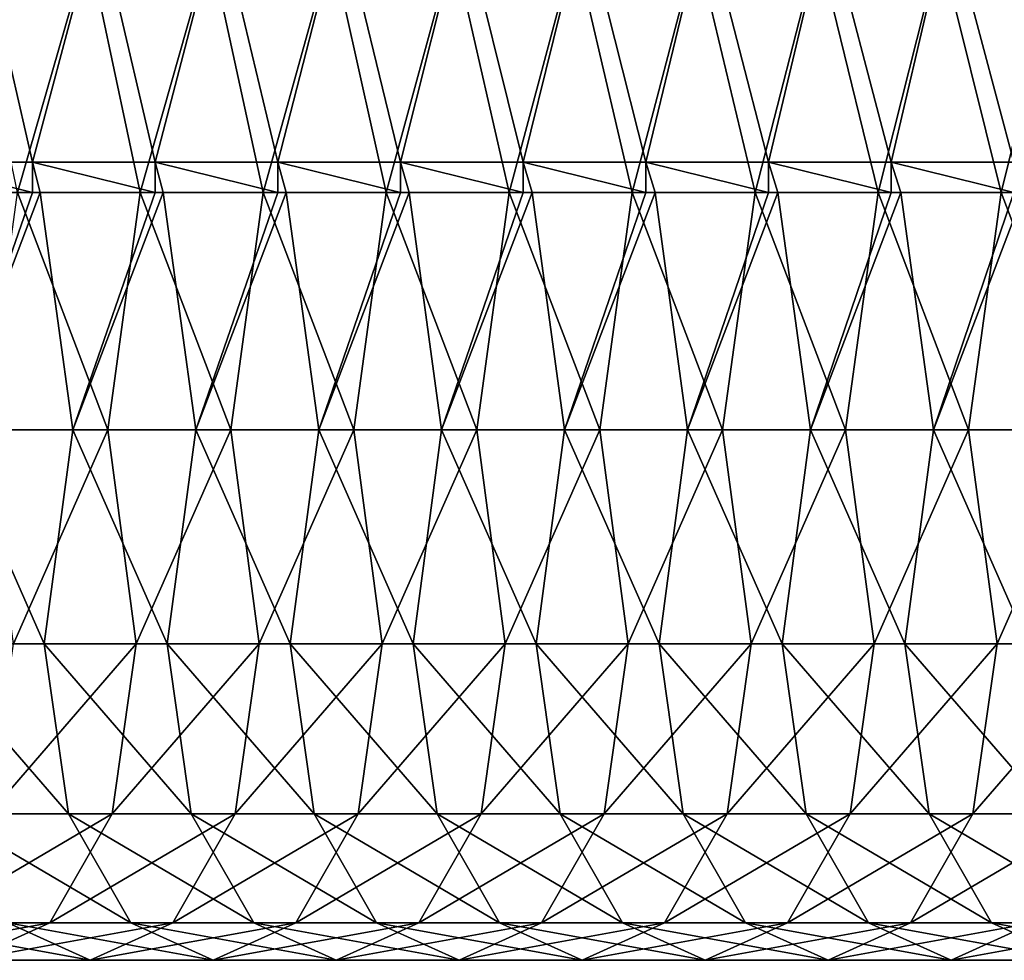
# Model space of a CAD drawing. Header units: inches. Extents: x -3.56 to 3.56, y -0.38 to 0.62.
# Tile 127 of 256: x -0.38 to -0.06, y -0.38 to -0.07. Entities that reach past the tile are written whole.
import ezdxf

# ---------------------------------------------------------------- set-up
doc = ezdxf.new("R2010")
doc.units = ezdxf.units.IN
doc.header["$LTSCALE"] = 65.185185
doc.header["$MEASUREMENT"] = 0
for name, color, linetype in [('55', 7, 'CONTINUOUS'), ('56', 7, 'CONTINUOUS'), ('57', 7, 'CONTINUOUS')]:
    doc.layers.add(name, color=color, linetype=linetype)

msp = doc.modelspace()

# ---------------------------------------------------------------- linework, layer by layer
at = {"layer": '55', "color": 13, "linetype": 'Continuous', "true_color": 0xd67263}
for points in [[(-0.41623, -0.11516, -0.22093), (-0.37628, -0.11516, -0.15174), (-0.39456, -0.03508, -0.1834), (-0.41623, -0.11516, -0.22093)], [(-0.39456, -0.03508, -0.1834), (-0.37628, -0.11516, -0.15174), (-0.35499, -0.03508, -0.11486), (-0.39456, -0.03508, -0.1834)], [(-0.37628, -0.11516, -0.15174), (-0.33634, -0.11516, -0.08256), (-0.35499, -0.03508, -0.11486), (-0.37628, -0.11516, -0.15174)], [(-0.35499, -0.03508, -0.11486), (-0.33634, -0.11516, -0.08256), (-0.31542, -0.03508, -0.04633), (-0.35499, -0.03508, -0.11486)], [(-0.33634, -0.11516, -0.08256), (-0.2964, -0.11516, -0.01337), (-0.31542, -0.03508, -0.04633), (-0.33634, -0.11516, -0.08256)], [(-0.31542, -0.03508, -0.04633), (-0.2964, -0.11516, -0.01337), (-0.27586, -0.03508, 0.0222), (-0.31542, -0.03508, -0.04633)], [(-0.2964, -0.11516, -0.01337), (-0.25645, -0.11516, 0.05581), (-0.27586, -0.03508, 0.0222), (-0.2964, -0.11516, -0.01337)], [(-0.27586, -0.03508, 0.0222), (-0.25645, -0.11516, 0.05581), (-0.23629, -0.03508, 0.09073), (-0.27586, -0.03508, 0.0222)], [(-0.25645, -0.11516, 0.05581), (-0.21651, -0.11516, 0.125), (-0.23629, -0.03508, 0.09073), (-0.25645, -0.11516, 0.05581)], [(-0.23629, -0.03508, 0.09073), (-0.21651, -0.11516, 0.125), (-0.19672, -0.03508, 0.15927), (-0.23629, -0.03508, 0.09073)], [(-0.21651, -0.11516, 0.125), (-0.17656, -0.11516, 0.19419), (-0.19672, -0.03508, 0.15927), (-0.21651, -0.11516, 0.125)], [(-0.19672, -0.03508, 0.15927), (-0.17656, -0.11516, 0.19419), (-0.15716, -0.03508, 0.2278), (-0.19672, -0.03508, 0.15927)], [(-0.17656, -0.11516, 0.19419), (-0.13662, -0.11516, 0.26337), (-0.15716, -0.03508, 0.2278), (-0.17656, -0.11516, 0.19419)], [(-0.15716, -0.03508, 0.2278), (-0.13662, -0.11516, 0.26337), (-0.11759, -0.03508, 0.29633), (-0.15716, -0.03508, 0.2278)], [(-0.13662, -0.11516, 0.26337), (-0.09667, -0.11516, 0.33256), (-0.11759, -0.03508, 0.29633), (-0.13662, -0.11516, 0.26337)], [(-0.11759, -0.03508, 0.29633), (-0.09667, -0.11516, 0.33256), (-0.07802, -0.03508, 0.36486), (-0.11759, -0.03508, 0.29633)], [(-0.09667, -0.11516, 0.33256), (-0.05673, -0.11516, 0.40174), (-0.07802, -0.03508, 0.36486), (-0.09667, -0.11516, 0.33256)], [(-0.07802, -0.03508, 0.36486), (-0.05673, -0.11516, 0.40174), (-0.03845, -0.03508, 0.4334), (-0.07802, -0.03508, 0.36486)], [(-0.37628, -0.11516, -0.15174), (-0.41623, -0.11516, -0.22093), (-0.37628, -0.125, -0.15174), (-0.37628, -0.11516, -0.15174)], [(-0.37628, -0.125, -0.15174), (-0.41623, -0.11516, -0.22093), (-0.41378, -0.125, -0.21669), (-0.37628, -0.125, -0.15174)], [(-0.33634, -0.11516, -0.08256), (-0.37628, -0.11516, -0.15174), (-0.33634, -0.125, -0.08256), (-0.33634, -0.11516, -0.08256)], [(-0.33634, -0.125, -0.08256), (-0.37628, -0.11516, -0.15174), (-0.37374, -0.125, -0.14734), (-0.33634, -0.125, -0.08256)], [(-0.37374, -0.125, -0.14734), (-0.37628, -0.11516, -0.15174), (-0.37628, -0.125, -0.15174), (-0.37374, -0.125, -0.14734)], [(-0.2964, -0.11516, -0.01337), (-0.33634, -0.11516, -0.08256), (-0.2964, -0.125, -0.01337), (-0.2964, -0.11516, -0.01337)], [(-0.2964, -0.125, -0.01337), (-0.33634, -0.11516, -0.08256), (-0.3337, -0.125, -0.07799), (-0.2964, -0.125, -0.01337)], [(-0.3337, -0.125, -0.07799), (-0.33634, -0.11516, -0.08256), (-0.33634, -0.125, -0.08256), (-0.3337, -0.125, -0.07799)], [(-0.25645, -0.11516, 0.05581), (-0.2964, -0.11516, -0.01337), (-0.25645, -0.125, 0.05581), (-0.25645, -0.11516, 0.05581)], [(-0.25645, -0.125, 0.05581), (-0.2964, -0.11516, -0.01337), (-0.29366, -0.125, -0.00863), (-0.25645, -0.125, 0.05581)], [(-0.29366, -0.125, -0.00863), (-0.2964, -0.11516, -0.01337), (-0.2964, -0.125, -0.01337), (-0.29366, -0.125, -0.00863)], [(-0.21651, -0.11516, 0.125), (-0.25645, -0.11516, 0.05581), (-0.21651, -0.125, 0.125), (-0.21651, -0.11516, 0.125)], [(-0.21651, -0.125, 0.125), (-0.25645, -0.11516, 0.05581), (-0.25362, -0.125, 0.06072), (-0.21651, -0.125, 0.125)], [(-0.25362, -0.125, 0.06072), (-0.25645, -0.11516, 0.05581), (-0.25645, -0.125, 0.05581), (-0.25362, -0.125, 0.06072)], [(-0.17656, -0.11516, 0.19419), (-0.21651, -0.11516, 0.125), (-0.17656, -0.125, 0.19419), (-0.17656, -0.11516, 0.19419)], [(-0.17656, -0.125, 0.19419), (-0.21651, -0.11516, 0.125), (-0.21358, -0.125, 0.13007), (-0.17656, -0.125, 0.19419)], [(-0.21358, -0.125, 0.13007), (-0.21651, -0.11516, 0.125), (-0.21651, -0.125, 0.125), (-0.21358, -0.125, 0.13007)], [(-0.13662, -0.11516, 0.26337), (-0.17656, -0.11516, 0.19419), (-0.13662, -0.125, 0.26337), (-0.13662, -0.11516, 0.26337)], [(-0.13662, -0.125, 0.26337), (-0.17656, -0.11516, 0.19419), (-0.17354, -0.125, 0.19942), (-0.13662, -0.125, 0.26337)], [(-0.17354, -0.125, 0.19942), (-0.17656, -0.11516, 0.19419), (-0.17656, -0.125, 0.19419), (-0.17354, -0.125, 0.19942)], [(-0.09667, -0.11516, 0.33256), (-0.13662, -0.11516, 0.26337), (-0.09667, -0.125, 0.33256), (-0.09667, -0.11516, 0.33256)], [(-0.09667, -0.125, 0.33256), (-0.13662, -0.11516, 0.26337), (-0.1335, -0.125, 0.26877), (-0.09667, -0.125, 0.33256)], [(-0.1335, -0.125, 0.26877), (-0.13662, -0.11516, 0.26337), (-0.13662, -0.125, 0.26337), (-0.1335, -0.125, 0.26877)], [(-0.05673, -0.11516, 0.40174), (-0.09667, -0.11516, 0.33256), (-0.05673, -0.125, 0.40174), (-0.05673, -0.11516, 0.40174)], [(-0.05673, -0.125, 0.40174), (-0.09667, -0.11516, 0.33256), (-0.09346, -0.125, 0.33812), (-0.05673, -0.125, 0.40174)], [(-0.09346, -0.125, 0.33812), (-0.09667, -0.11516, 0.33256), (-0.09667, -0.125, 0.33256), (-0.09346, -0.125, 0.33812)]]:
    msp.add_3dface(points, dxfattribs=at)
at = {"layer": '56', "color": 13, "linetype": 'Continuous', "true_color": 0xd67263}
for points in [[(-0.37628, -0.125, -0.15174), (-0.41378, -0.125, -0.21669), (-0.40318, -0.20225, -0.22281), (-0.37628, -0.125, -0.15174)], [(-0.37374, -0.125, -0.14734), (-0.37628, -0.125, -0.15174), (-0.40318, -0.20225, -0.22281), (-0.37374, -0.125, -0.14734)], [(-0.37374, -0.125, -0.14734), (-0.40318, -0.20225, -0.22281), (-0.36314, -0.20225, -0.15346), (-0.37374, -0.125, -0.14734)], [(-0.39176, -0.20225, -1.15408), (-0.38117, -0.125, -1.1602), (-0.35172, -0.20225, -1.08473), (-0.39176, -0.20225, -1.15408)], [(-0.38117, -0.125, -1.1602), (-0.34113, -0.125, -1.09085), (-0.35172, -0.20225, -1.08473), (-0.38117, -0.125, -1.1602)], [(-0.33634, -0.125, -0.08256), (-0.37374, -0.125, -0.14734), (-0.36314, -0.20225, -0.15346), (-0.33634, -0.125, -0.08256)], [(-0.3337, -0.125, -0.07799), (-0.33634, -0.125, -0.08256), (-0.36314, -0.20225, -0.15346), (-0.3337, -0.125, -0.07799)], [(-0.3337, -0.125, -0.07799), (-0.36314, -0.20225, -0.15346), (-0.3231, -0.20225, -0.0841), (-0.3337, -0.125, -0.07799)], [(-0.35172, -0.20225, -1.08473), (-0.34113, -0.125, -1.09085), (-0.31168, -0.20225, -1.01538), (-0.35172, -0.20225, -1.08473)], [(-0.34113, -0.125, -1.09085), (-0.30109, -0.125, -1.0215), (-0.31168, -0.20225, -1.01538), (-0.34113, -0.125, -1.09085)], [(-0.2964, -0.125, -0.01337), (-0.3337, -0.125, -0.07799), (-0.3231, -0.20225, -0.0841), (-0.2964, -0.125, -0.01337)], [(-0.29366, -0.125, -0.00863), (-0.2964, -0.125, -0.01337), (-0.3231, -0.20225, -0.0841), (-0.29366, -0.125, -0.00863)], [(-0.29366, -0.125, -0.00863), (-0.3231, -0.20225, -0.0841), (-0.28306, -0.20225, -0.01475), (-0.29366, -0.125, -0.00863)], [(-0.31168, -0.20225, -1.01538), (-0.30109, -0.125, -1.0215), (-0.27164, -0.20225, -0.94603), (-0.31168, -0.20225, -1.01538)], [(-0.30109, -0.125, -1.0215), (-0.26105, -0.125, -0.95215), (-0.27164, -0.20225, -0.94603), (-0.30109, -0.125, -1.0215)], [(-0.25645, -0.125, 0.05581), (-0.29366, -0.125, -0.00863), (-0.28306, -0.20225, -0.01475), (-0.25645, -0.125, 0.05581)], [(-0.25362, -0.125, 0.06072), (-0.25645, -0.125, 0.05581), (-0.28306, -0.20225, -0.01475), (-0.25362, -0.125, 0.06072)], [(-0.25362, -0.125, 0.06072), (-0.28306, -0.20225, -0.01475), (-0.24302, -0.20225, 0.0546), (-0.25362, -0.125, 0.06072)], [(-0.27164, -0.20225, -0.94603), (-0.26105, -0.125, -0.95215), (-0.2316, -0.20225, -0.87668), (-0.27164, -0.20225, -0.94603)], [(-0.26105, -0.125, -0.95215), (-0.22101, -0.125, -0.8828), (-0.2316, -0.20225, -0.87668), (-0.26105, -0.125, -0.95215)], [(-0.21651, -0.125, 0.125), (-0.25362, -0.125, 0.06072), (-0.24302, -0.20225, 0.0546), (-0.21651, -0.125, 0.125)], [(-0.21358, -0.125, 0.13007), (-0.21651, -0.125, 0.125), (-0.24302, -0.20225, 0.0546), (-0.21358, -0.125, 0.13007)], [(-0.21358, -0.125, 0.13007), (-0.24302, -0.20225, 0.0546), (-0.20298, -0.20225, 0.12395), (-0.21358, -0.125, 0.13007)], [(-0.2316, -0.20225, -0.87668), (-0.22101, -0.125, -0.8828), (-0.19156, -0.20225, -0.80733), (-0.2316, -0.20225, -0.87668)], [(-0.22101, -0.125, -0.8828), (-0.18097, -0.125, -0.81345), (-0.19156, -0.20225, -0.80733), (-0.22101, -0.125, -0.8828)], [(-0.17656, -0.125, 0.19419), (-0.21358, -0.125, 0.13007), (-0.20298, -0.20225, 0.12395), (-0.17656, -0.125, 0.19419)], [(-0.17354, -0.125, 0.19942), (-0.17656, -0.125, 0.19419), (-0.20298, -0.20225, 0.12395), (-0.17354, -0.125, 0.19942)], [(-0.17354, -0.125, 0.19942), (-0.20298, -0.20225, 0.12395), (-0.16294, -0.20225, 0.1933), (-0.17354, -0.125, 0.19942)], [(-0.19156, -0.20225, -0.80733), (-0.18097, -0.125, -0.81345), (-0.15152, -0.20225, -0.73798), (-0.19156, -0.20225, -0.80733)], [(-0.18097, -0.125, -0.81345), (-0.14093, -0.125, -0.74409), (-0.15152, -0.20225, -0.73798), (-0.18097, -0.125, -0.81345)], [(-0.13662, -0.125, 0.26337), (-0.17354, -0.125, 0.19942), (-0.16294, -0.20225, 0.1933), (-0.13662, -0.125, 0.26337)], [(-0.1335, -0.125, 0.26877), (-0.13662, -0.125, 0.26337), (-0.16294, -0.20225, 0.1933), (-0.1335, -0.125, 0.26877)], [(-0.1335, -0.125, 0.26877), (-0.16294, -0.20225, 0.1933), (-0.1229, -0.20225, 0.26265), (-0.1335, -0.125, 0.26877)], [(-0.15152, -0.20225, -0.73798), (-0.14093, -0.125, -0.74409), (-0.11148, -0.20225, -0.66862), (-0.15152, -0.20225, -0.73798)], [(-0.14093, -0.125, -0.74409), (-0.10089, -0.125, -0.67474), (-0.11148, -0.20225, -0.66862), (-0.14093, -0.125, -0.74409)], [(-0.09667, -0.125, 0.33256), (-0.1335, -0.125, 0.26877), (-0.1229, -0.20225, 0.26265), (-0.09667, -0.125, 0.33256)], [(-0.09346, -0.125, 0.33812), (-0.09667, -0.125, 0.33256), (-0.1229, -0.20225, 0.26265), (-0.09346, -0.125, 0.33812)], [(-0.09346, -0.125, 0.33812), (-0.1229, -0.20225, 0.26265), (-0.08286, -0.20225, 0.332), (-0.09346, -0.125, 0.33812)], [(-0.11148, -0.20225, -0.66862), (-0.10089, -0.125, -0.67474), (-0.07144, -0.20225, -0.59927), (-0.11148, -0.20225, -0.66862)], [(-0.10089, -0.125, -0.67474), (-0.06085, -0.125, -0.60539), (-0.07144, -0.20225, -0.59927), (-0.10089, -0.125, -0.67474)], [(-0.05673, -0.125, 0.40174), (-0.09346, -0.125, 0.33812), (-0.08286, -0.20225, 0.332), (-0.05673, -0.125, 0.40174)], [(-0.05342, -0.125, 0.40747), (-0.05673, -0.125, 0.40174), (-0.08286, -0.20225, 0.332), (-0.05342, -0.125, 0.40747)], [(-0.05342, -0.125, 0.40747), (-0.08286, -0.20225, 0.332), (-0.04282, -0.20225, 0.40136), (-0.05342, -0.125, 0.40747)], [(-0.07144, -0.20225, -0.59927), (-0.06085, -0.125, -0.60539), (-0.0314, -0.20225, -0.52992), (-0.07144, -0.20225, -0.59927)], [(-0.06085, -0.125, -0.60539), (-0.02081, -0.125, -0.53604), (-0.0314, -0.20225, -0.52992), (-0.06085, -0.125, -0.60539)], [(-0.40318, -0.20225, -0.22281), (-0.41247, -0.27195, -0.30991), (-0.37243, -0.27195, -0.24056), (-0.40318, -0.20225, -0.22281)], [(-0.40318, -0.20225, -0.22281), (-0.37243, -0.27195, -0.24056), (-0.36314, -0.20225, -0.15346), (-0.40318, -0.20225, -0.22281)], [(-0.38248, -0.27195, -1.06698), (-0.39176, -0.20225, -1.15408), (-0.35172, -0.20225, -1.08473), (-0.38248, -0.27195, -1.06698)], [(-0.38248, -0.27195, -1.06698), (-0.35172, -0.20225, -1.08473), (-0.34244, -0.27195, -0.99763), (-0.38248, -0.27195, -1.06698)], [(-0.36314, -0.20225, -0.15346), (-0.37243, -0.27195, -0.24056), (-0.33239, -0.27195, -0.17121), (-0.36314, -0.20225, -0.15346)], [(-0.36314, -0.20225, -0.15346), (-0.33239, -0.27195, -0.17121), (-0.3231, -0.20225, -0.0841), (-0.36314, -0.20225, -0.15346)], [(-0.34244, -0.27195, -0.99763), (-0.35172, -0.20225, -1.08473), (-0.31168, -0.20225, -1.01538), (-0.34244, -0.27195, -0.99763)], [(-0.34244, -0.27195, -0.99763), (-0.31168, -0.20225, -1.01538), (-0.3024, -0.27195, -0.92827), (-0.34244, -0.27195, -0.99763)], [(-0.3231, -0.20225, -0.0841), (-0.33239, -0.27195, -0.17121), (-0.29235, -0.27195, -0.10186), (-0.3231, -0.20225, -0.0841)], [(-0.3231, -0.20225, -0.0841), (-0.29235, -0.27195, -0.10186), (-0.28306, -0.20225, -0.01475), (-0.3231, -0.20225, -0.0841)], [(-0.3024, -0.27195, -0.92827), (-0.31168, -0.20225, -1.01538), (-0.27164, -0.20225, -0.94603), (-0.3024, -0.27195, -0.92827)], [(-0.3024, -0.27195, -0.92827), (-0.27164, -0.20225, -0.94603), (-0.26236, -0.27195, -0.85892), (-0.3024, -0.27195, -0.92827)], [(-0.28306, -0.20225, -0.01475), (-0.29235, -0.27195, -0.10186), (-0.25231, -0.27195, -0.03251), (-0.28306, -0.20225, -0.01475)], [(-0.28306, -0.20225, -0.01475), (-0.25231, -0.27195, -0.03251), (-0.24302, -0.20225, 0.0546), (-0.28306, -0.20225, -0.01475)], [(-0.26236, -0.27195, -0.85892), (-0.27164, -0.20225, -0.94603), (-0.2316, -0.20225, -0.87668), (-0.26236, -0.27195, -0.85892)], [(-0.26236, -0.27195, -0.85892), (-0.2316, -0.20225, -0.87668), (-0.22232, -0.27195, -0.78957), (-0.26236, -0.27195, -0.85892)], [(-0.24302, -0.20225, 0.0546), (-0.25231, -0.27195, -0.03251), (-0.21227, -0.27195, 0.03684), (-0.24302, -0.20225, 0.0546)], [(-0.24302, -0.20225, 0.0546), (-0.21227, -0.27195, 0.03684), (-0.20298, -0.20225, 0.12395), (-0.24302, -0.20225, 0.0546)], [(-0.22232, -0.27195, -0.78957), (-0.2316, -0.20225, -0.87668), (-0.19156, -0.20225, -0.80733), (-0.22232, -0.27195, -0.78957)], [(-0.22232, -0.27195, -0.78957), (-0.19156, -0.20225, -0.80733), (-0.18228, -0.27195, -0.72022), (-0.22232, -0.27195, -0.78957)], [(-0.20298, -0.20225, 0.12395), (-0.21227, -0.27195, 0.03684), (-0.17223, -0.27195, 0.1062), (-0.20298, -0.20225, 0.12395)], [(-0.20298, -0.20225, 0.12395), (-0.17223, -0.27195, 0.1062), (-0.16294, -0.20225, 0.1933), (-0.20298, -0.20225, 0.12395)], [(-0.18228, -0.27195, -0.72022), (-0.19156, -0.20225, -0.80733), (-0.15152, -0.20225, -0.73798), (-0.18228, -0.27195, -0.72022)], [(-0.18228, -0.27195, -0.72022), (-0.15152, -0.20225, -0.73798), (-0.14224, -0.27195, -0.65087), (-0.18228, -0.27195, -0.72022)], [(-0.16294, -0.20225, 0.1933), (-0.17223, -0.27195, 0.1062), (-0.13219, -0.27195, 0.17555), (-0.16294, -0.20225, 0.1933)], [(-0.16294, -0.20225, 0.1933), (-0.13219, -0.27195, 0.17555), (-0.1229, -0.20225, 0.26265), (-0.16294, -0.20225, 0.1933)], [(-0.14224, -0.27195, -0.65087), (-0.15152, -0.20225, -0.73798), (-0.11148, -0.20225, -0.66862), (-0.14224, -0.27195, -0.65087)], [(-0.14224, -0.27195, -0.65087), (-0.11148, -0.20225, -0.66862), (-0.1022, -0.27195, -0.58152), (-0.14224, -0.27195, -0.65087)], [(-0.1229, -0.20225, 0.26265), (-0.13219, -0.27195, 0.17555), (-0.09215, -0.27195, 0.2449), (-0.1229, -0.20225, 0.26265)], [(-0.1229, -0.20225, 0.26265), (-0.09215, -0.27195, 0.2449), (-0.08286, -0.20225, 0.332), (-0.1229, -0.20225, 0.26265)], [(-0.1022, -0.27195, -0.58152), (-0.11148, -0.20225, -0.66862), (-0.07144, -0.20225, -0.59927), (-0.1022, -0.27195, -0.58152)], [(-0.1022, -0.27195, -0.58152), (-0.07144, -0.20225, -0.59927), (-0.06216, -0.27195, -0.51217), (-0.1022, -0.27195, -0.58152)], [(-0.08286, -0.20225, 0.332), (-0.09215, -0.27195, 0.2449), (-0.05211, -0.27195, 0.31425), (-0.08286, -0.20225, 0.332)], [(-0.08286, -0.20225, 0.332), (-0.05211, -0.27195, 0.31425), (-0.04282, -0.20225, 0.40136), (-0.08286, -0.20225, 0.332)], [(-0.06216, -0.27195, -0.51217), (-0.07144, -0.20225, -0.59927), (-0.0314, -0.20225, -0.52992), (-0.06216, -0.27195, -0.51217)], [(-0.06216, -0.27195, -0.51217), (-0.0314, -0.20225, -0.52992), (-0.02212, -0.27195, -0.44282), (-0.06216, -0.27195, -0.51217)], [(-0.41247, -0.27195, -0.30991), (-0.40461, -0.32725, -0.40692), (-0.36457, -0.32725, -0.33757), (-0.41247, -0.27195, -0.30991)], [(-0.41247, -0.27195, -0.30991), (-0.36457, -0.32725, -0.33757), (-0.37243, -0.27195, -0.24056), (-0.41247, -0.27195, -0.30991)], [(-0.39033, -0.32725, -0.96997), (-0.38248, -0.27195, -1.06698), (-0.34244, -0.27195, -0.99763), (-0.39033, -0.32725, -0.96997)], [(-0.39033, -0.32725, -0.96997), (-0.34244, -0.27195, -0.99763), (-0.35029, -0.32725, -0.90062), (-0.39033, -0.32725, -0.96997)], [(-0.37243, -0.27195, -0.24056), (-0.36457, -0.32725, -0.33757), (-0.32453, -0.32725, -0.26822), (-0.37243, -0.27195, -0.24056)], [(-0.37243, -0.27195, -0.24056), (-0.32453, -0.32725, -0.26822), (-0.33239, -0.27195, -0.17121), (-0.37243, -0.27195, -0.24056)], [(-0.35029, -0.32725, -0.90062), (-0.34244, -0.27195, -0.99763), (-0.3024, -0.27195, -0.92827), (-0.35029, -0.32725, -0.90062)], [(-0.35029, -0.32725, -0.90062), (-0.3024, -0.27195, -0.92827), (-0.31025, -0.32725, -0.83127), (-0.35029, -0.32725, -0.90062)], [(-0.33239, -0.27195, -0.17121), (-0.32453, -0.32725, -0.26822), (-0.28449, -0.32725, -0.19886), (-0.33239, -0.27195, -0.17121)], [(-0.33239, -0.27195, -0.17121), (-0.28449, -0.32725, -0.19886), (-0.29235, -0.27195, -0.10186), (-0.33239, -0.27195, -0.17121)], [(-0.31025, -0.32725, -0.83127), (-0.3024, -0.27195, -0.92827), (-0.26236, -0.27195, -0.85892), (-0.31025, -0.32725, -0.83127)], [(-0.31025, -0.32725, -0.83127), (-0.26236, -0.27195, -0.85892), (-0.27021, -0.32725, -0.76192), (-0.31025, -0.32725, -0.83127)], [(-0.29235, -0.27195, -0.10186), (-0.28449, -0.32725, -0.19886), (-0.24445, -0.32725, -0.12951), (-0.29235, -0.27195, -0.10186)], [(-0.29235, -0.27195, -0.10186), (-0.24445, -0.32725, -0.12951), (-0.25231, -0.27195, -0.03251), (-0.29235, -0.27195, -0.10186)], [(-0.27021, -0.32725, -0.76192), (-0.26236, -0.27195, -0.85892), (-0.22232, -0.27195, -0.78957), (-0.27021, -0.32725, -0.76192)], [(-0.27021, -0.32725, -0.76192), (-0.22232, -0.27195, -0.78957), (-0.23017, -0.32725, -0.69257), (-0.27021, -0.32725, -0.76192)], [(-0.25231, -0.27195, -0.03251), (-0.24445, -0.32725, -0.12951), (-0.20441, -0.32725, -0.06016), (-0.25231, -0.27195, -0.03251)], [(-0.25231, -0.27195, -0.03251), (-0.20441, -0.32725, -0.06016), (-0.21227, -0.27195, 0.03684), (-0.25231, -0.27195, -0.03251)], [(-0.23017, -0.32725, -0.69257), (-0.22232, -0.27195, -0.78957), (-0.18228, -0.27195, -0.72022), (-0.23017, -0.32725, -0.69257)], [(-0.23017, -0.32725, -0.69257), (-0.18228, -0.27195, -0.72022), (-0.19013, -0.32725, -0.62322), (-0.23017, -0.32725, -0.69257)], [(-0.21227, -0.27195, 0.03684), (-0.20441, -0.32725, -0.06016), (-0.16437, -0.32725, 0.00919), (-0.21227, -0.27195, 0.03684)], [(-0.21227, -0.27195, 0.03684), (-0.16437, -0.32725, 0.00919), (-0.17223, -0.27195, 0.1062), (-0.21227, -0.27195, 0.03684)], [(-0.19013, -0.32725, -0.62322), (-0.18228, -0.27195, -0.72022), (-0.14224, -0.27195, -0.65087), (-0.19013, -0.32725, -0.62322)], [(-0.19013, -0.32725, -0.62322), (-0.14224, -0.27195, -0.65087), (-0.15009, -0.32725, -0.55386), (-0.19013, -0.32725, -0.62322)], [(-0.17223, -0.27195, 0.1062), (-0.16437, -0.32725, 0.00919), (-0.12433, -0.32725, 0.07854), (-0.17223, -0.27195, 0.1062)], [(-0.17223, -0.27195, 0.1062), (-0.12433, -0.32725, 0.07854), (-0.13219, -0.27195, 0.17555), (-0.17223, -0.27195, 0.1062)], [(-0.15009, -0.32725, -0.55386), (-0.14224, -0.27195, -0.65087), (-0.1022, -0.27195, -0.58152), (-0.15009, -0.32725, -0.55386)], [(-0.15009, -0.32725, -0.55386), (-0.1022, -0.27195, -0.58152), (-0.11005, -0.32725, -0.48451), (-0.15009, -0.32725, -0.55386)], [(-0.13219, -0.27195, 0.17555), (-0.12433, -0.32725, 0.07854), (-0.08429, -0.32725, 0.14789), (-0.13219, -0.27195, 0.17555)], [(-0.13219, -0.27195, 0.17555), (-0.08429, -0.32725, 0.14789), (-0.09215, -0.27195, 0.2449), (-0.13219, -0.27195, 0.17555)], [(-0.11005, -0.32725, -0.48451), (-0.1022, -0.27195, -0.58152), (-0.06216, -0.27195, -0.51217), (-0.11005, -0.32725, -0.48451)], [(-0.11005, -0.32725, -0.48451), (-0.06216, -0.27195, -0.51217), (-0.07001, -0.32725, -0.41516), (-0.11005, -0.32725, -0.48451)], [(-0.09215, -0.27195, 0.2449), (-0.08429, -0.32725, 0.14789), (-0.04425, -0.32725, 0.21724), (-0.09215, -0.27195, 0.2449)], [(-0.09215, -0.27195, 0.2449), (-0.04425, -0.32725, 0.21724), (-0.05211, -0.27195, 0.31425), (-0.09215, -0.27195, 0.2449)], [(-0.07001, -0.32725, -0.41516), (-0.06216, -0.27195, -0.51217), (-0.02212, -0.27195, -0.44282), (-0.07001, -0.32725, -0.41516)], [(-0.07001, -0.32725, -0.41516), (-0.02212, -0.27195, -0.44282), (-0.02997, -0.32725, -0.34581), (-0.07001, -0.32725, -0.41516)], [(-0.41065, -0.36276, -0.86577), (-0.39033, -0.32725, -0.96997), (-0.35029, -0.32725, -0.90062), (-0.41065, -0.36276, -0.86577)], [(-0.41065, -0.36276, -0.86577), (-0.35029, -0.32725, -0.90062), (-0.37061, -0.36276, -0.79642), (-0.41065, -0.36276, -0.86577)], [(-0.40461, -0.32725, -0.40692), (-0.3843, -0.36276, -0.51112), (-0.34426, -0.36276, -0.44176), (-0.40461, -0.32725, -0.40692)], [(-0.40461, -0.32725, -0.40692), (-0.34426, -0.36276, -0.44176), (-0.36457, -0.32725, -0.33757), (-0.40461, -0.32725, -0.40692)], [(-0.37061, -0.36276, -0.79642), (-0.35029, -0.32725, -0.90062), (-0.31025, -0.32725, -0.83127), (-0.37061, -0.36276, -0.79642)], [(-0.37061, -0.36276, -0.79642), (-0.31025, -0.32725, -0.83127), (-0.33057, -0.36276, -0.72707), (-0.37061, -0.36276, -0.79642)], [(-0.36457, -0.32725, -0.33757), (-0.34426, -0.36276, -0.44176), (-0.30422, -0.36276, -0.37241), (-0.36457, -0.32725, -0.33757)], [(-0.36457, -0.32725, -0.33757), (-0.30422, -0.36276, -0.37241), (-0.32453, -0.32725, -0.26822), (-0.36457, -0.32725, -0.33757)], [(-0.33057, -0.36276, -0.72707), (-0.31025, -0.32725, -0.83127), (-0.27021, -0.32725, -0.76192), (-0.33057, -0.36276, -0.72707)], [(-0.33057, -0.36276, -0.72707), (-0.27021, -0.32725, -0.76192), (-0.29053, -0.36276, -0.65772), (-0.33057, -0.36276, -0.72707)], [(-0.32453, -0.32725, -0.26822), (-0.30422, -0.36276, -0.37241), (-0.26418, -0.36276, -0.30306), (-0.32453, -0.32725, -0.26822)], [(-0.32453, -0.32725, -0.26822), (-0.26418, -0.36276, -0.30306), (-0.28449, -0.32725, -0.19886), (-0.32453, -0.32725, -0.26822)], [(-0.29053, -0.36276, -0.65772), (-0.27021, -0.32725, -0.76192), (-0.23017, -0.32725, -0.69257), (-0.29053, -0.36276, -0.65772)], [(-0.29053, -0.36276, -0.65772), (-0.23017, -0.32725, -0.69257), (-0.25049, -0.36276, -0.58837), (-0.29053, -0.36276, -0.65772)], [(-0.28449, -0.32725, -0.19886), (-0.26418, -0.36276, -0.30306), (-0.22414, -0.36276, -0.23371), (-0.28449, -0.32725, -0.19886)], [(-0.28449, -0.32725, -0.19886), (-0.22414, -0.36276, -0.23371), (-0.24445, -0.32725, -0.12951), (-0.28449, -0.32725, -0.19886)], [(-0.25049, -0.36276, -0.58837), (-0.23017, -0.32725, -0.69257), (-0.19013, -0.32725, -0.62322), (-0.25049, -0.36276, -0.58837)], [(-0.25049, -0.36276, -0.58837), (-0.19013, -0.32725, -0.62322), (-0.21045, -0.36276, -0.51902), (-0.25049, -0.36276, -0.58837)], [(-0.24445, -0.32725, -0.12951), (-0.22414, -0.36276, -0.23371), (-0.1841, -0.36276, -0.16436), (-0.24445, -0.32725, -0.12951)], [(-0.24445, -0.32725, -0.12951), (-0.1841, -0.36276, -0.16436), (-0.20441, -0.32725, -0.06016), (-0.24445, -0.32725, -0.12951)], [(-0.21045, -0.36276, -0.51902), (-0.19013, -0.32725, -0.62322), (-0.15009, -0.32725, -0.55386), (-0.21045, -0.36276, -0.51902)], [(-0.21045, -0.36276, -0.51902), (-0.15009, -0.32725, -0.55386), (-0.17041, -0.36276, -0.44967), (-0.21045, -0.36276, -0.51902)], [(-0.20441, -0.32725, -0.06016), (-0.1841, -0.36276, -0.16436), (-0.14406, -0.36276, -0.09501), (-0.20441, -0.32725, -0.06016)], [(-0.20441, -0.32725, -0.06016), (-0.14406, -0.36276, -0.09501), (-0.16437, -0.32725, 0.00919), (-0.20441, -0.32725, -0.06016)], [(-0.17041, -0.36276, -0.44967), (-0.15009, -0.32725, -0.55386), (-0.11005, -0.32725, -0.48451), (-0.17041, -0.36276, -0.44967)], [(-0.17041, -0.36276, -0.44967), (-0.11005, -0.32725, -0.48451), (-0.13037, -0.36276, -0.38032), (-0.17041, -0.36276, -0.44967)], [(-0.16437, -0.32725, 0.00919), (-0.14406, -0.36276, -0.09501), (-0.10402, -0.36276, -0.02566), (-0.16437, -0.32725, 0.00919)], [(-0.16437, -0.32725, 0.00919), (-0.10402, -0.36276, -0.02566), (-0.12433, -0.32725, 0.07854), (-0.16437, -0.32725, 0.00919)], [(-0.13037, -0.36276, -0.38032), (-0.11005, -0.32725, -0.48451), (-0.07001, -0.32725, -0.41516), (-0.13037, -0.36276, -0.38032)], [(-0.13037, -0.36276, -0.38032), (-0.07001, -0.32725, -0.41516), (-0.09033, -0.36276, -0.31096), (-0.13037, -0.36276, -0.38032)], [(-0.12433, -0.32725, 0.07854), (-0.10402, -0.36276, -0.02566), (-0.06398, -0.36276, 0.0437), (-0.12433, -0.32725, 0.07854)], [(-0.12433, -0.32725, 0.07854), (-0.06398, -0.36276, 0.0437), (-0.08429, -0.32725, 0.14789), (-0.12433, -0.32725, 0.07854)], [(-0.09033, -0.36276, -0.31096), (-0.07001, -0.32725, -0.41516), (-0.02997, -0.32725, -0.34581), (-0.09033, -0.36276, -0.31096)], [(-0.09033, -0.36276, -0.31096), (-0.02997, -0.32725, -0.34581), (-0.05029, -0.36276, -0.24161), (-0.09033, -0.36276, -0.31096)], [(-0.08429, -0.32725, 0.14789), (-0.06398, -0.36276, 0.0437), (-0.02394, -0.36276, 0.11305), (-0.08429, -0.32725, 0.14789)], [(-0.08429, -0.32725, 0.14789), (-0.02394, -0.36276, 0.11305), (-0.04425, -0.32725, 0.21724), (-0.08429, -0.32725, 0.14789)], [(-0.43751, -0.375, -0.7578), (-0.41065, -0.36276, -0.86577), (-0.37061, -0.36276, -0.79642), (-0.43751, -0.375, -0.7578)], [(-0.43751, -0.375, -0.7578), (-0.37061, -0.36276, -0.79642), (-0.39747, -0.375, -0.68845), (-0.43751, -0.375, -0.7578)], [(-0.42434, -0.36276, -0.58047), (-0.39747, -0.375, -0.68845), (-0.35743, -0.375, -0.61909), (-0.42434, -0.36276, -0.58047)], [(-0.42434, -0.36276, -0.58047), (-0.35743, -0.375, -0.61909), (-0.3843, -0.36276, -0.51112), (-0.42434, -0.36276, -0.58047)], [(-0.39747, -0.375, -0.68845), (-0.37061, -0.36276, -0.79642), (-0.33057, -0.36276, -0.72707), (-0.39747, -0.375, -0.68845)], [(-0.39747, -0.375, -0.68845), (-0.33057, -0.36276, -0.72707), (-0.35743, -0.375, -0.61909), (-0.39747, -0.375, -0.68845)], [(-0.3843, -0.36276, -0.51112), (-0.35743, -0.375, -0.61909), (-0.31739, -0.375, -0.54974), (-0.3843, -0.36276, -0.51112)], [(-0.3843, -0.36276, -0.51112), (-0.31739, -0.375, -0.54974), (-0.34426, -0.36276, -0.44176), (-0.3843, -0.36276, -0.51112)], [(-0.35743, -0.375, -0.61909), (-0.33057, -0.36276, -0.72707), (-0.29053, -0.36276, -0.65772), (-0.35743, -0.375, -0.61909)], [(-0.35743, -0.375, -0.61909), (-0.29053, -0.36276, -0.65772), (-0.31739, -0.375, -0.54974), (-0.35743, -0.375, -0.61909)], [(-0.34426, -0.36276, -0.44176), (-0.31739, -0.375, -0.54974), (-0.27735, -0.375, -0.48039), (-0.34426, -0.36276, -0.44176)], [(-0.34426, -0.36276, -0.44176), (-0.27735, -0.375, -0.48039), (-0.30422, -0.36276, -0.37241), (-0.34426, -0.36276, -0.44176)], [(-0.31739, -0.375, -0.54974), (-0.29053, -0.36276, -0.65772), (-0.25049, -0.36276, -0.58837), (-0.31739, -0.375, -0.54974)], [(-0.31739, -0.375, -0.54974), (-0.25049, -0.36276, -0.58837), (-0.27735, -0.375, -0.48039), (-0.31739, -0.375, -0.54974)], [(-0.30422, -0.36276, -0.37241), (-0.27735, -0.375, -0.48039), (-0.23731, -0.375, -0.41104), (-0.30422, -0.36276, -0.37241)], [(-0.30422, -0.36276, -0.37241), (-0.23731, -0.375, -0.41104), (-0.26418, -0.36276, -0.30306), (-0.30422, -0.36276, -0.37241)], [(-0.27735, -0.375, -0.48039), (-0.25049, -0.36276, -0.58837), (-0.21045, -0.36276, -0.51902), (-0.27735, -0.375, -0.48039)], [(-0.27735, -0.375, -0.48039), (-0.21045, -0.36276, -0.51902), (-0.23731, -0.375, -0.41104), (-0.27735, -0.375, -0.48039)], [(-0.26418, -0.36276, -0.30306), (-0.23731, -0.375, -0.41104), (-0.19727, -0.375, -0.34169), (-0.26418, -0.36276, -0.30306)], [(-0.26418, -0.36276, -0.30306), (-0.19727, -0.375, -0.34169), (-0.22414, -0.36276, -0.23371), (-0.26418, -0.36276, -0.30306)], [(-0.23731, -0.375, -0.41104), (-0.21045, -0.36276, -0.51902), (-0.17041, -0.36276, -0.44967), (-0.23731, -0.375, -0.41104)], [(-0.23731, -0.375, -0.41104), (-0.17041, -0.36276, -0.44967), (-0.19727, -0.375, -0.34169), (-0.23731, -0.375, -0.41104)], [(-0.22414, -0.36276, -0.23371), (-0.19727, -0.375, -0.34169), (-0.15723, -0.375, -0.27234), (-0.22414, -0.36276, -0.23371)], [(-0.22414, -0.36276, -0.23371), (-0.15723, -0.375, -0.27234), (-0.1841, -0.36276, -0.16436), (-0.22414, -0.36276, -0.23371)], [(-0.19727, -0.375, -0.34169), (-0.17041, -0.36276, -0.44967), (-0.13037, -0.36276, -0.38032), (-0.19727, -0.375, -0.34169)], [(-0.19727, -0.375, -0.34169), (-0.13037, -0.36276, -0.38032), (-0.15723, -0.375, -0.27234), (-0.19727, -0.375, -0.34169)], [(-0.1841, -0.36276, -0.16436), (-0.15723, -0.375, -0.27234), (-0.11719, -0.375, -0.20299), (-0.1841, -0.36276, -0.16436)], [(-0.1841, -0.36276, -0.16436), (-0.11719, -0.375, -0.20299), (-0.14406, -0.36276, -0.09501), (-0.1841, -0.36276, -0.16436)], [(-0.15723, -0.375, -0.27234), (-0.13037, -0.36276, -0.38032), (-0.09033, -0.36276, -0.31096), (-0.15723, -0.375, -0.27234)], [(-0.15723, -0.375, -0.27234), (-0.09033, -0.36276, -0.31096), (-0.11719, -0.375, -0.20299), (-0.15723, -0.375, -0.27234)], [(-0.14406, -0.36276, -0.09501), (-0.11719, -0.375, -0.20299), (-0.07715, -0.375, -0.13363), (-0.14406, -0.36276, -0.09501)], [(-0.14406, -0.36276, -0.09501), (-0.07715, -0.375, -0.13363), (-0.10402, -0.36276, -0.02566), (-0.14406, -0.36276, -0.09501)], [(-0.11719, -0.375, -0.20299), (-0.09033, -0.36276, -0.31096), (-0.05029, -0.36276, -0.24161), (-0.11719, -0.375, -0.20299)], [(-0.11719, -0.375, -0.20299), (-0.05029, -0.36276, -0.24161), (-0.07715, -0.375, -0.13363), (-0.11719, -0.375, -0.20299)], [(-0.10402, -0.36276, -0.02566), (-0.07715, -0.375, -0.13363), (-0.03711, -0.375, -0.06428), (-0.10402, -0.36276, -0.02566)], [(-0.10402, -0.36276, -0.02566), (-0.03711, -0.375, -0.06428), (-0.06398, -0.36276, 0.0437), (-0.10402, -0.36276, -0.02566)], [(-0.07715, -0.375, -0.13363), (-0.05029, -0.36276, -0.24161), (-0.01025, -0.36276, -0.17226), (-0.07715, -0.375, -0.13363)], [(-0.07715, -0.375, -0.13363), (-0.01025, -0.36276, -0.17226), (-0.03711, -0.375, -0.06428), (-0.07715, -0.375, -0.13363)], [(-0.06398, -0.36276, 0.0437), (-0.03711, -0.375, -0.06428), (0.00293, -0.375, 0.00507), (-0.06398, -0.36276, 0.0437)], [(-0.06398, -0.36276, 0.0437), (0.00293, -0.375, 0.00507), (-0.02394, -0.36276, 0.11305), (-0.06398, -0.36276, 0.0437)]]:
    msp.add_3dface(points, dxfattribs=at)
at = {"layer": '57', "color": 13, "linetype": 'Continuous', "true_color": 0xd67263}
for points in [[(-0.35817, -0.045, -1.12037), (-0.38117, -0.125, -1.1602), (-0.3978, -0.045, -1.18901), (-0.35817, -0.045, -1.12037)], [(-0.34113, -0.125, -1.09085), (-0.38117, -0.125, -1.1602), (-0.35817, -0.045, -1.12037), (-0.34113, -0.125, -1.09085)], [(-0.31854, -0.045, -1.05172), (-0.34113, -0.125, -1.09085), (-0.35817, -0.045, -1.12037), (-0.31854, -0.045, -1.05172)], [(-0.30109, -0.125, -1.0215), (-0.34113, -0.125, -1.09085), (-0.31854, -0.045, -1.05172), (-0.30109, -0.125, -1.0215)], [(-0.2789, -0.045, -0.98307), (-0.30109, -0.125, -1.0215), (-0.31854, -0.045, -1.05172), (-0.2789, -0.045, -0.98307)], [(-0.26105, -0.125, -0.95215), (-0.30109, -0.125, -1.0215), (-0.2789, -0.045, -0.98307), (-0.26105, -0.125, -0.95215)], [(-0.23927, -0.045, -0.91443), (-0.26105, -0.125, -0.95215), (-0.2789, -0.045, -0.98307), (-0.23927, -0.045, -0.91443)], [(-0.22101, -0.125, -0.8828), (-0.26105, -0.125, -0.95215), (-0.23927, -0.045, -0.91443), (-0.22101, -0.125, -0.8828)], [(-0.19964, -0.045, -0.84578), (-0.22101, -0.125, -0.8828), (-0.23927, -0.045, -0.91443), (-0.19964, -0.045, -0.84578)], [(-0.18097, -0.125, -0.81345), (-0.22101, -0.125, -0.8828), (-0.19964, -0.045, -0.84578), (-0.18097, -0.125, -0.81345)], [(-0.16, -0.045, -0.77714), (-0.18097, -0.125, -0.81345), (-0.19964, -0.045, -0.84578), (-0.16, -0.045, -0.77714)], [(-0.14093, -0.125, -0.74409), (-0.18097, -0.125, -0.81345), (-0.16, -0.045, -0.77714), (-0.14093, -0.125, -0.74409)], [(-0.12037, -0.045, -0.70849), (-0.14093, -0.125, -0.74409), (-0.16, -0.045, -0.77714), (-0.12037, -0.045, -0.70849)], [(-0.10089, -0.125, -0.67474), (-0.14093, -0.125, -0.74409), (-0.12037, -0.045, -0.70849), (-0.10089, -0.125, -0.67474)], [(-0.08074, -0.045, -0.63984), (-0.10089, -0.125, -0.67474), (-0.12037, -0.045, -0.70849), (-0.08074, -0.045, -0.63984)], [(-0.06085, -0.125, -0.60539), (-0.10089, -0.125, -0.67474), (-0.08074, -0.045, -0.63984), (-0.06085, -0.125, -0.60539)], [(-0.04111, -0.045, -0.5712), (-0.06085, -0.125, -0.60539), (-0.08074, -0.045, -0.63984), (-0.04111, -0.045, -0.5712)], [(-0.02081, -0.125, -0.53604), (-0.06085, -0.125, -0.60539), (-0.04111, -0.045, -0.5712), (-0.02081, -0.125, -0.53604)]]:
    msp.add_3dface(points, dxfattribs=at)

doc.saveas('drawing.dxf')
